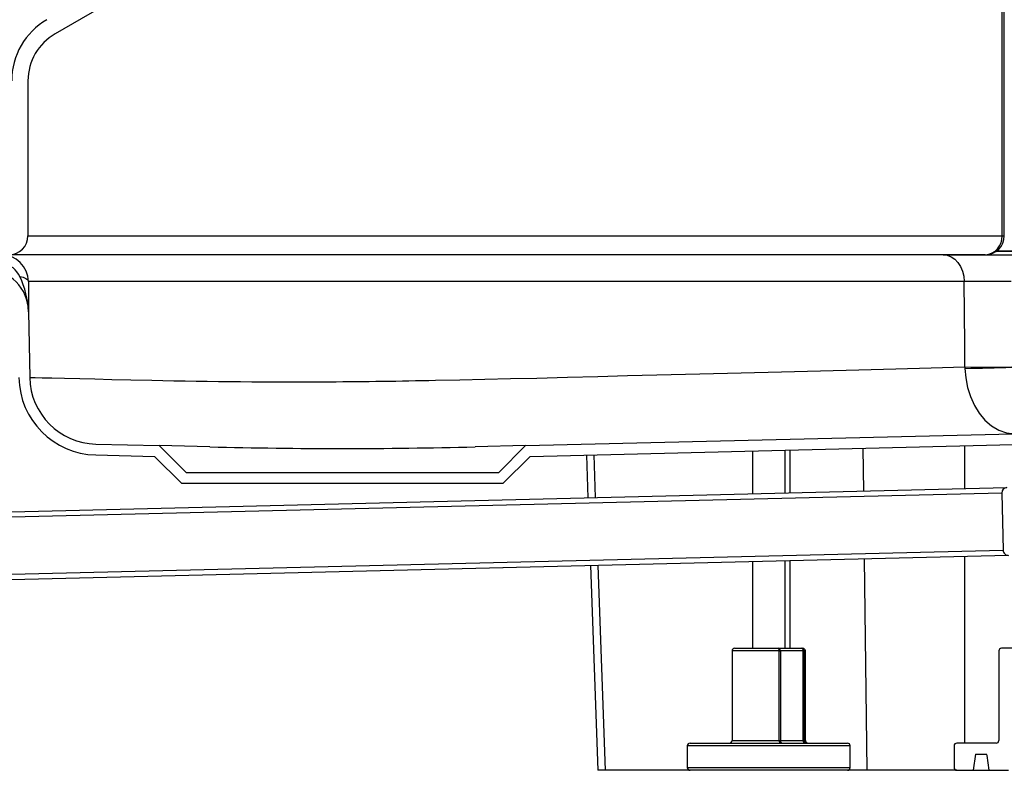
# Model space of a CAD drawing. Header units: millimetres. Extents: x 4906.17 to 4907.31, y 4759.5 to 4761.8.
# Tile 2 of 39: x 4906.46 to 4906.82, y 4759.5 to 4759.77. Entities that reach past the tile are written whole.
import ezdxf

# ---------------------------------------------------------------- set-up
doc = ezdxf.new("R2010")
doc.units = ezdxf.units.MM
doc.layers.add('SANINDUSA', color=3, linetype='Continuous')

msp = doc.modelspace()

# ---------------------------------------------------------------- linework, layer by layer
at = {"layer": 'SANINDUSA'}
for p, q in [((4906.819344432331, 4759.693268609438), (4906.819344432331, 4761.669268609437)), ((4906.820166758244, 4759.693268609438), (4906.820166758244, 4761.669268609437)), ((4906.538148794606, 4759.806775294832), (4906.470476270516, 4759.767704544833)), ((4906.460476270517, 4759.750384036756), (4906.460476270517, 4759.693268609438)), ((4906.460476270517, 4759.693268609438), (4906.571189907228, 4759.693268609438)), ((4906.571189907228, 4759.693268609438), (4906.647235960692, 4759.693268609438)), ((4906.647235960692, 4759.693268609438), (4906.819344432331, 4759.693268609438)), ((4906.819344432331, 4759.693268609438), (4906.820101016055, 4759.693268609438)), ((4906.820101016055, 4759.693268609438), (4906.820166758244, 4759.693268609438)), ((4906.566240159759, 4759.686268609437), (4906.453476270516, 4759.686268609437)), ((4906.644294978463, 4759.686268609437), (4906.566240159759, 4759.686268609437)), ((4906.813186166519, 4759.686268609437), (4906.644294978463, 4759.686268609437)), ((4906.79760023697, 4759.686268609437), (4906.823493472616, 4759.686268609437)), ((4906.817246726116, 4759.687566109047), (4907.25805907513, 4759.687566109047)), ((4907.257859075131, 4759.687568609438), (4906.817250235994, 4759.687568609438)), ((4906.571137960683, 4759.676443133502), (4906.460618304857, 4759.676443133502)), ((4906.64774991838, 4759.676443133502), (4906.571137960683, 4759.676443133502)), ((4906.805396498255, 4759.676443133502), (4906.64774991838, 4759.676443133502)), ((4906.460720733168, 4759.665268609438), (4906.461143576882, 4759.641043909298)), ((4906.805650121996, 4759.644920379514), (4906.80566558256, 4759.644393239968)), ((4906.643827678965, 4759.615918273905), (4907.212472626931, 4759.62981565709)), ((4906.645524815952, 4759.611958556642), (4907.212570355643, 4759.62581685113)), ((4906.485528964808, 4759.616487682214), (4906.508827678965, 4759.615918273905)), ((4906.518827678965, 4759.605918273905), (4906.508827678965, 4759.615918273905)), ((4906.52746332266, 4759.615462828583), (4906.508827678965, 4759.615918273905)), ((4906.643827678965, 4759.615918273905), (4906.625192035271, 4759.615462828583)), ((4906.643827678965, 4759.615918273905), (4906.633827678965, 4759.605918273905)), ((4906.485431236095, 4759.612488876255), (4906.507130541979, 4759.611958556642)), ((4906.666215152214, 4759.612464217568), (4906.666779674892, 4759.596699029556)), ((4906.669602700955, 4759.596768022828), (4906.669038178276, 4759.61253321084)), ((4906.727381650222, 4759.61395909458), (4906.727381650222, 4759.598180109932)), ((4906.739381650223, 4759.598473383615), (4906.739381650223, 4759.614252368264)), ((4906.741318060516, 4759.598520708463), (4906.741318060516, 4759.614299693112)), ((4906.768093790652, 4759.614954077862), (4906.768288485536, 4759.599179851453)), ((4906.805478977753, 4759.615867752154), (4906.805490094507, 4759.600089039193)), ((4906.517170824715, 4759.601918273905), (4906.507130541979, 4759.611958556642)), ((4906.645524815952, 4759.611958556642), (4906.635484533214, 4759.601918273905)), ((4906.633827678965, 4759.605918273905), (4906.518827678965, 4759.605918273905)), ((4906.635484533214, 4759.601918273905), (4906.517170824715, 4759.601918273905)), ((4906.373238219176, 4759.589525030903), (4906.821168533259, 4759.600472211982)), ((4906.819217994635, 4759.598423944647), (4906.373345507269, 4759.587527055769)), ((4906.819217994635, 4759.598423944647), (4906.819731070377, 4759.577430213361)), ((4906.37385858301, 4759.566533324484), (4906.819731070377, 4759.577430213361)), ((4906.821779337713, 4759.575479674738), (4906.373849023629, 4759.564532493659)), ((4906.727381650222, 4759.573172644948), (4906.727381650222, 4759.541268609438)), ((4906.739381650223, 4759.541268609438), (4906.739381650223, 4759.573465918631)), ((4906.741318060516, 4759.541268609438), (4906.741318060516, 4759.573513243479)), ((4906.768597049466, 4759.574179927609), (4906.769558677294, 4759.496268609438)), ((4906.805507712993, 4759.575082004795), (4906.805556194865, 4759.506268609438)), ((4906.667674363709, 4759.571713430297), (4906.670375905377, 4759.496268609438)), ((4906.673201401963, 4759.496268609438), (4906.670497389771, 4759.571782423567)), ((4906.719881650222, 4759.540268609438), (4906.719881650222, 4759.507268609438)), ((4906.737248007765, 4759.540268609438), (4906.719881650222, 4759.540268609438)), ((4906.720881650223, 4759.541268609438), (4906.736961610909, 4759.541268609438)), ((4906.736961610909, 4759.541268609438), (4906.745358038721, 4759.541268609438)), ((4906.737248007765, 4759.507268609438), (4906.737248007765, 4759.540268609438)), ((4906.737248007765, 4759.540268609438), (4906.73766871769, 4759.540268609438)), ((4906.73766871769, 4759.540268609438), (4906.73766871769, 4759.507268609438)), ((4906.746065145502, 4759.540268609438), (4906.73766871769, 4759.540268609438)), ((4906.745358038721, 4759.541268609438), (4906.745881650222, 4759.541268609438)), ((4906.746065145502, 4759.507268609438), (4906.746065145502, 4759.540268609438)), ((4906.746065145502, 4759.540268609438), (4906.746316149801, 4759.540268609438)), ((4906.746316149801, 4759.540268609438), (4906.746316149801, 4759.507268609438)), ((4906.746881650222, 4759.540268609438), (4906.746316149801, 4759.540268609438)), ((4906.746881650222, 4759.507268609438), (4906.746881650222, 4759.540268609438)), ((4906.818166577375, 4759.540268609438), (4906.818166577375, 4759.507268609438)), ((4906.825818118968, 4759.541268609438), (4906.819166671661, 4759.541268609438)), ((4906.719881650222, 4759.507268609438), (4906.737248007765, 4759.507268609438)), ((4906.737248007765, 4759.507268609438), (4906.73766871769, 4759.507268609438)), ((4906.73766871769, 4759.507268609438), (4906.746065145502, 4759.507268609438)), ((4906.746065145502, 4759.507268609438), (4906.746316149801, 4759.507268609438)), ((4906.746316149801, 4759.507268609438), (4906.746881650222, 4759.507268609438)), ((4906.703381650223, 4759.505268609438), (4906.703381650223, 4759.497268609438)), ((4906.754594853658, 4759.505268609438), (4906.703381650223, 4759.505268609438)), ((4906.704381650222, 4759.506268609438), (4906.753887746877, 4759.506268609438)), ((4906.753887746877, 4759.506268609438), (4906.762381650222, 4759.506268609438)), ((4906.763381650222, 4759.505268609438), (4906.754594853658, 4759.505268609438)), ((4906.763381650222, 4759.497268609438), (4906.763381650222, 4759.505268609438)), ((4906.801665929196, 4759.505268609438), (4906.801665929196, 4759.497268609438)), ((4906.817166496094, 4759.506268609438), (4906.802665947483, 4759.506268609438)), ((4906.809509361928, 4759.502268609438), (4906.808666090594, 4759.496268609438)), ((4906.809509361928, 4759.502268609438), (4906.813618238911, 4759.502268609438)), ((4906.813894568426, 4759.501759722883), (4906.813618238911, 4759.502268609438)), ((4906.814643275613, 4759.496268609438), (4906.813894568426, 4759.501759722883)), ((4906.673201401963, 4759.496268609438), (4906.670375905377, 4759.496268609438)), ((4906.704381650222, 4759.496268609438), (4906.673201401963, 4759.496268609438)), ((4906.703381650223, 4759.497268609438), (4906.763381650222, 4759.497268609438)), ((4906.762381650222, 4759.496268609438), (4906.704381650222, 4759.496268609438)), ((4906.769558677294, 4759.496268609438), (4906.762381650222, 4759.496268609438)), ((4906.802665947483, 4759.496268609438), (4906.769558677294, 4759.496268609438)), ((4906.802665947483, 4759.496268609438), (4906.808666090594, 4759.496268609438)), ((4906.808666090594, 4759.496268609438), (4906.814643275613, 4759.496268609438)), ((4906.814643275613, 4759.496268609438), (4906.821696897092, 4759.496268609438))]:
    msp.add_line(p, q, dxfattribs=at)
at = {"layer": 'SANINDUSA', "flags": 128}
for points in [[(4906.79760023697, 4759.686268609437), (4906.79910475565, 4759.686080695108), (4906.800552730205, 4759.685524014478), (4906.801889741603, 4759.6846194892), (4906.803065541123, 4759.683401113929), (4906.804035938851, 4759.681914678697), (4906.804764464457, 4759.680216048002), (4906.805223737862, 4759.678369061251), (4906.805396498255, 4759.676443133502)], [(4906.457473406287, 4759.678256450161), (4906.458126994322, 4759.678131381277), (4906.45872762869, 4759.67796880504), (4906.459262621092, 4759.677772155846), (4906.459720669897, 4759.677545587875), (4906.460092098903, 4759.677293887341), (4906.460369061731, 4759.677022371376), (4906.460545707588, 4759.676736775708), (4906.460618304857, 4759.676443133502)], [(4906.805650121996, 4759.644920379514), (4906.805583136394, 4759.653250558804), (4906.805396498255, 4759.676443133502)], [(4906.648009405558, 4759.640846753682), (4906.659291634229, 4759.641138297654), (4906.670414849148, 4759.641425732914), (4906.681405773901, 4759.641709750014), (4906.69221833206, 4759.641989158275), (4906.707948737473, 4759.642395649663), (4906.723249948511, 4759.642791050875), (4906.738080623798, 4759.643174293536), (4906.752399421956, 4759.643544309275), (4906.766608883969, 4759.643911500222), (4906.780246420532, 4759.644263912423), (4906.793273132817, 4759.644600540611), (4906.805650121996, 4759.644920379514)], [(4906.80566558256, 4759.644393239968), (4906.805979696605, 4759.640878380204), (4906.806662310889, 4759.637382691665), (4906.807726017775, 4759.633972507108), (4906.8091697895, 4759.630743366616), (4906.810916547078, 4759.627880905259), (4906.812990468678, 4759.625356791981), (4906.815421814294, 4759.623212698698), (4906.818125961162, 4759.621601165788), (4906.821007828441, 4759.620619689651), (4906.824036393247, 4759.620322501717), (4906.824059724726, 4759.620323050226)], [(4906.461143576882, 4759.641043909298), (4906.461649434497, 4759.641032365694), (4906.463162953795, 4759.640997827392), (4906.465678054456, 4759.640940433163), (4906.469294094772, 4759.640857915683), (4906.473949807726, 4759.640751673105), (4906.479625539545, 4759.640622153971), (4906.485165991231, 4759.640495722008), (4906.49140460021, 4759.640353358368), (4906.498388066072, 4759.640193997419), (4906.50605431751, 4759.640019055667)], [(4906.610599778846, 4759.640019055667), (4906.619585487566, 4759.640217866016), (4906.628814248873, 4759.640422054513), (4906.638303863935, 4759.640632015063), (4906.648009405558, 4759.640846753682)], [(4906.737248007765, 4759.540268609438), (4906.737242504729, 4759.54046369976), (4906.737226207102, 4759.54065129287), (4906.737199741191, 4759.54082417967), (4906.737164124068, 4759.540975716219), (4906.737120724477, 4759.54110007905), (4906.737071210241, 4759.54119248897), (4906.737017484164, 4759.541249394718), (4906.736961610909, 4759.541268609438)], [(4906.737248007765, 4759.507268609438), (4906.7372535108, 4759.507073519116), (4906.737269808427, 4759.506885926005), (4906.737296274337, 4759.506713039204), (4906.737331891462, 4759.506561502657), (4906.737375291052, 4759.506437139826), (4906.737424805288, 4759.506344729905), (4906.737478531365, 4759.506287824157), (4906.73753440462, 4759.506268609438)]]:
    msp.add_lwpolyline(points, dxfattribs=at)
at = {"layer": 'SANINDUSA'}
for centre, radius, start, end in [((4906.480476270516, 4759.750384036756), 0.0260000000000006, 120.0000000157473, 180), ((4906.480476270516, 4759.750384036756), 0.02000000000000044, 120.0000000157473, 180), ((4906.453476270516, 4759.693268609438), 0.007000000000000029, 270, 0), ((4906.812752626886, 4759.692858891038), 0.00660452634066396, 273.7637619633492, 3.556684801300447), ((4906.813176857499, 4759.693258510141), 0.006989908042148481, 270.0830231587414, 0.08278324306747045), ((4906.450656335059, 4759.67630570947), 0.009962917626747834, 0.7903374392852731, 90.10787830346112), ((4906.813186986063, 4759.693268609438), 0.00700000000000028, 270, 274.3411501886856), ((4906.44980094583, 4759.674744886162), 0.00843787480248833, 24.59282172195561, 79.73600514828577), ((4906.444534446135, 4759.664986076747), 0.01618875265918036, 1.000000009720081, 87.57034167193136), ((4906.427015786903, 4759.663741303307), 0.03373953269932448, 2.59452640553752, 25.48100557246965), ((4907.509884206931, 4759.680473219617), 1.049273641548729, 180.2200641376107, 180.8302795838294), ((4906.814027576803, 4758.117662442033), 1.558804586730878, 89.68275247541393, 90.31724752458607), ((4906.814283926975, 4760.433642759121), 0.7887696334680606, 269.372832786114, 270.627167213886), ((4906.7970508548, 4760.350099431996), 0.7057587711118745, 270.6993888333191, 272.1006111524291), ((4906.486139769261, 4759.641480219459), 0.02899999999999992, 181.0000000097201, 268.5999999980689), ((4906.486139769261, 4759.641480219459), 0.02499999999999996, 181.0000000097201, 268.5999999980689), ((4906.557733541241, 4761.904750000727), 2.265320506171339, 268.6927861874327, 270.3505759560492), ((4906.557300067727, 4762.049053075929), 2.409623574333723, 270.3398883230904, 271.2674583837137), ((4906.576327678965, 4761.615733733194), 2.00086766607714, 268.6006072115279, 271.3993927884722), ((4906.821217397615, 4759.598472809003), 0.001999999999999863, 91.4000000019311, 181.4000000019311), ((4906.821730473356, 4759.577479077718), 0.002000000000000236, 181.4000000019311, 271.4000000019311), ((4906.720881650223, 4759.540268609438), 0.001000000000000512, 90, 180), ((4906.736784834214, 4759.540393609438), 0.0008926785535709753, 351.9505330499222, 78.57824635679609), ((4906.745181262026, 4759.540393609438), 0.0008926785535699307, 351.9505330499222, 78.57824635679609), ((4906.745336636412, 4759.540289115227), 0.000979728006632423, 358.8007069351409, 88.7482652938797), ((4906.745881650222, 4759.540268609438), 0.001000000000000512, 0, 90), ((4906.819166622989, 4759.540268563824), 0.001000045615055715, 89.99721137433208, 179.9973866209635), ((4906.718881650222, 4759.507268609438), 0.001000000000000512, 270, 0), ((4906.738552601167, 4759.507143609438), 0.0008926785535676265, 171.9505330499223, 258.5782463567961), ((4906.746949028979, 4759.507143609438), 0.0008926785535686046, 171.9505330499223, 258.5782463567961), ((4906.74729566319, 4759.507248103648), 0.0009797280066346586, 178.8007069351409, 268.7482652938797), ((4906.747881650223, 4759.507268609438), 0.001000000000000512, 180, 270), ((4906.817166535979, 4759.507268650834), 0.001000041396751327, 269.9977148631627, 359.9976283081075), ((4906.704381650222, 4759.505268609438), 0.001000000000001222, 90, 180), ((4906.762381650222, 4759.505268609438), 0.000999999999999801, 0, 90), ((4906.802665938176, 4759.505268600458), 0.001000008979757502, 89.99946675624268, 179.9994855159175), ((4906.704381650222, 4759.497268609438), 0.001000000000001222, 180, 270), ((4906.762381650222, 4759.497268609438), 0.000999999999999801, 270, 0), ((4906.802665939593, 4759.497268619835), 0.001000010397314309, 180.0005957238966, 270.0004520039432)]:
    msp.add_arc(centre, radius, start, end, dxfattribs=at)

doc.saveas('drawing.dxf')
